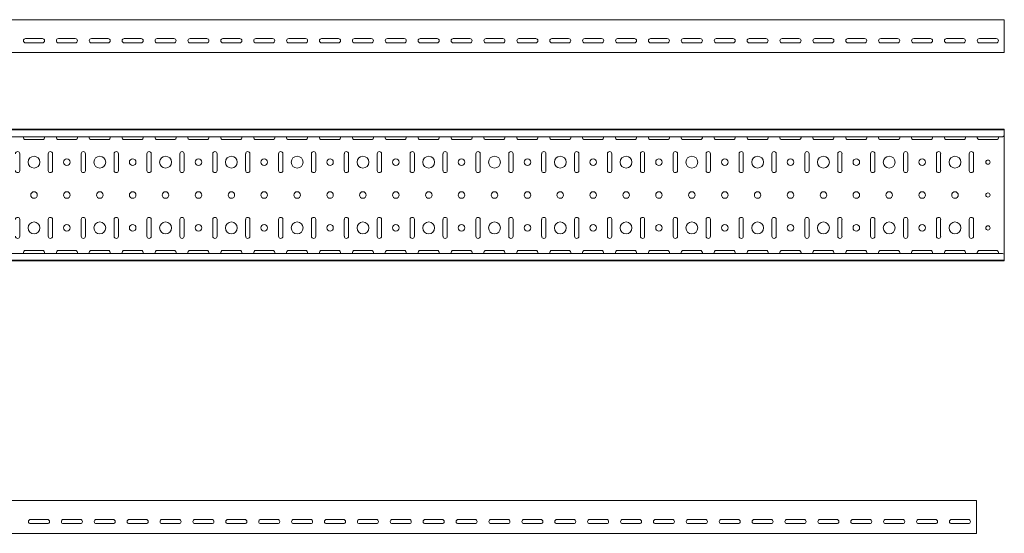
# Model space of a CAD drawing. Header units: millimetres. Extents: x -792 to 3872, y -6969 to -65.
# Tile 17 of 20: x 2371 to 3868, y -2492 to -1711. Entities that reach past the tile are written whole.
import ezdxf

# ---------------------------------------------------------------- set-up
doc = ezdxf.new("R2010")
doc.units = ezdxf.units.MM

msp = doc.modelspace()

# ---------------------------------------------------------------- linework, layer by layer
at = {"color": 7, "linetype": 'Continuous', "lineweight": 15}
for p, q in [((3867.9, -1710.7), (867.9, -1710.7)), ((3867.9, -1717.3), (3867.9, -1710.7)), ((3867.9, -1719.7), (3867.9, -1717.3)), ((3867.9, -1723.3), (3867.9, -1719.7)), ((3867.9, -1725), (3867.9, -1723.3)), ((3867.9, -1758), (3867.9, -1725)), ((2380.1, -1739.4), (2405.6, -1739.4)), ((2405.6, -1745.9), (2380.1, -1745.9)), ((2430.1, -1739.4), (2455.6, -1739.4)), ((2455.6, -1745.9), (2430.1, -1745.9)), ((2480.1, -1739.4), (2505.6, -1739.4)), ((2505.6, -1745.9), (2480.1, -1745.9)), ((2530.1, -1739.4), (2555.6, -1739.4)), ((2555.6, -1745.9), (2530.1, -1745.9)), ((2580.1, -1739.4), (2605.6, -1739.4)), ((2605.6, -1745.9), (2580.1, -1745.9)), ((2630.1, -1739.4), (2655.6, -1739.4)), ((2655.6, -1745.9), (2630.1, -1745.9)), ((2680.1, -1739.4), (2705.6, -1739.4)), ((2705.6, -1745.9), (2680.1, -1745.9)), ((2730.1, -1739.4), (2755.6, -1739.4)), ((2755.6, -1745.9), (2730.1, -1745.9)), ((2780.1, -1739.4), (2805.6, -1739.4)), ((2805.6, -1745.9), (2780.1, -1745.9)), ((2830.1, -1739.4), (2855.6, -1739.4)), ((2855.6, -1745.9), (2830.1, -1745.9)), ((2880.1, -1739.4), (2905.6, -1739.4)), ((2905.6, -1745.9), (2880.1, -1745.9)), ((2930.1, -1739.4), (2955.6, -1739.4)), ((2955.6, -1745.9), (2930.1, -1745.9)), ((2980.1, -1739.4), (3005.6, -1739.4)), ((3005.6, -1745.9), (2980.1, -1745.9)), ((3030.1, -1739.4), (3055.6, -1739.4)), ((3055.6, -1745.9), (3030.1, -1745.9)), ((3080.1, -1739.4), (3105.6, -1739.4)), ((3105.6, -1745.9), (3080.1, -1745.9)), ((3130.1, -1739.4), (3155.6, -1739.4)), ((3155.6, -1745.9), (3130.1, -1745.9)), ((3180.1, -1739.4), (3205.6, -1739.4)), ((3205.6, -1745.9), (3180.1, -1745.9)), ((3230.1, -1739.4), (3255.6, -1739.4)), ((3255.6, -1745.9), (3230.1, -1745.9)), ((3280.1, -1739.4), (3305.6, -1739.4)), ((3305.6, -1745.9), (3280.1, -1745.9)), ((3330.1, -1739.4), (3355.6, -1739.4)), ((3355.6, -1745.9), (3330.1, -1745.9)), ((3380.1, -1739.4), (3405.6, -1739.4)), ((3405.6, -1745.9), (3380.1, -1745.9)), ((3430.1, -1739.4), (3455.6, -1739.4)), ((3455.6, -1745.9), (3430.1, -1745.9)), ((3480.1, -1739.4), (3505.6, -1739.4)), ((3505.6, -1745.9), (3480.1, -1745.9)), ((3530.1, -1739.4), (3555.6, -1739.4)), ((3555.6, -1745.9), (3530.1, -1745.9)), ((3580.1, -1739.4), (3605.6, -1739.4)), ((3605.6, -1745.9), (3580.1, -1745.9)), ((3630.1, -1739.4), (3655.6, -1739.4)), ((3655.6, -1745.9), (3630.1, -1745.9)), ((3680.1, -1739.4), (3705.6, -1739.4)), ((3705.6, -1745.9), (3680.1, -1745.9)), ((3730.1, -1739.4), (3755.6, -1739.4)), ((3755.6, -1745.9), (3730.1, -1745.9)), ((3780.1, -1739.4), (3805.6, -1739.4)), ((3805.6, -1745.9), (3780.1, -1745.9)), ((3830.1, -1739.4), (3855.6, -1739.4)), ((3855.6, -1745.9), (3830.1, -1745.9)), ((3867.9, -1760.7), (867.9, -1760.7)), ((3867.9, -1760.7), (3867.9, -1758)), ((3867.9, -1877.5), (867.9, -1877.5)), ((3867.9, -1878.5), (867.9, -1878.5)), ((3867.9, -1878.5), (3867.9, -1877.5)), ((3867.9, -1886.9), (3867.9, -1878.5)), ((3864.9, -1888.7), (870.9, -1888.7)), ((2380.1, -1893.2), (2405.6, -1893.2)), ((2430.1, -1893.2), (2455.6, -1893.2)), ((2480.1, -1893.2), (2505.6, -1893.2)), ((2530.1, -1893.2), (2555.6, -1893.2)), ((2580.1, -1893.2), (2605.6, -1893.2)), ((2630.1, -1893.2), (2655.6, -1893.2)), ((2680.1, -1893.2), (2705.6, -1893.2)), ((2730.1, -1893.2), (2755.6, -1893.2)), ((2780.1, -1893.2), (2805.6, -1893.2)), ((2830.1, -1893.2), (2855.6, -1893.2)), ((2880.1, -1893.2), (2905.6, -1893.2)), ((2930.1, -1893.2), (2955.6, -1893.2)), ((2980.1, -1893.2), (3005.6, -1893.2)), ((3030.1, -1893.2), (3055.6, -1893.2)), ((3080.1, -1893.2), (3105.6, -1893.2)), ((3130.1, -1893.2), (3155.6, -1893.2)), ((3180.1, -1893.2), (3205.6, -1893.2)), ((3230.1, -1893.2), (3255.6, -1893.2)), ((3280.1, -1893.2), (3305.6, -1893.2)), ((3330.1, -1893.2), (3355.6, -1893.2)), ((3380.1, -1893.2), (3405.6, -1893.2)), ((3430.1, -1893.2), (3455.6, -1893.2)), ((3480.1, -1893.2), (3505.6, -1893.2)), ((3530.1, -1893.2), (3555.6, -1893.2)), ((3580.1, -1893.2), (3605.6, -1893.2)), ((3630.1, -1893.2), (3655.6, -1893.2)), ((3680.1, -1893.2), (3705.6, -1893.2)), ((3730.1, -1893.2), (3755.6, -1893.2)), ((3780.1, -1893.2), (3805.6, -1893.2)), ((3830.1, -1893.2), (3855.6, -1893.2)), ((3864.9, -1888.7), (3867.9, -1887.3)), ((3867.9, -1887.3), (3867.9, -1886.9)), ((3867.9, -1887.3), (3867.9, -2067.7)), ((2371.1, -1940.2), (2371.1, -1914.7)), ((2414.6, -1914.7), (2414.6, -1940.2)), ((2421.1, -1940.2), (2421.1, -1914.7)), ((2464.6, -1914.7), (2464.6, -1940.2)), ((2471.1, -1940.2), (2471.1, -1914.7)), ((2514.6, -1914.7), (2514.6, -1940.2)), ((2521.1, -1940.2), (2521.1, -1914.7)), ((2564.6, -1914.7), (2564.6, -1940.2)), ((2571.1, -1940.2), (2571.1, -1914.7)), ((2614.6, -1914.7), (2614.6, -1940.2)), ((2621.1, -1940.2), (2621.1, -1914.7)), ((2664.6, -1914.7), (2664.6, -1940.2)), ((2671.1, -1940.2), (2671.1, -1914.7)), ((2714.6, -1914.7), (2714.6, -1940.2)), ((2721.1, -1940.2), (2721.1, -1914.7)), ((2764.6, -1914.7), (2764.6, -1940.2)), ((2771.1, -1940.2), (2771.1, -1914.7)), ((2814.6, -1914.7), (2814.6, -1940.2)), ((2821.1, -1940.2), (2821.1, -1914.7)), ((2864.6, -1914.7), (2864.6, -1940.2)), ((2871.1, -1940.2), (2871.1, -1914.7)), ((2914.6, -1914.7), (2914.6, -1940.2)), ((2921.1, -1940.2), (2921.1, -1914.7)), ((2964.6, -1914.7), (2964.6, -1940.2)), ((2971.1, -1940.2), (2971.1, -1914.7)), ((3014.6, -1914.7), (3014.6, -1940.2)), ((3021.1, -1940.2), (3021.1, -1914.7)), ((3064.6, -1914.7), (3064.6, -1940.2)), ((3071.1, -1940.2), (3071.1, -1914.7)), ((3114.6, -1914.7), (3114.6, -1940.2)), ((3121.1, -1940.2), (3121.1, -1914.7)), ((3164.6, -1914.7), (3164.6, -1940.2)), ((3171.1, -1940.2), (3171.1, -1914.7)), ((3214.6, -1914.7), (3214.6, -1940.2)), ((3221.1, -1940.2), (3221.1, -1914.7)), ((3264.6, -1914.7), (3264.6, -1940.2)), ((3271.1, -1940.2), (3271.1, -1914.7)), ((3314.6, -1914.7), (3314.6, -1940.2)), ((3321.1, -1940.2), (3321.1, -1914.7)), ((3364.6, -1914.7), (3364.6, -1940.2)), ((3371.1, -1940.2), (3371.1, -1914.7)), ((3414.6, -1914.7), (3414.6, -1940.2)), ((3421.1, -1940.2), (3421.1, -1914.7)), ((3464.6, -1914.7), (3464.6, -1940.2)), ((3471.1, -1940.2), (3471.1, -1914.7)), ((3514.6, -1914.7), (3514.6, -1940.2)), ((3521.1, -1940.2), (3521.1, -1914.7)), ((3564.6, -1914.7), (3564.6, -1940.2)), ((3571.1, -1940.2), (3571.1, -1914.7)), ((3614.6, -1914.7), (3614.6, -1940.2)), ((3621.1, -1940.2), (3621.1, -1914.7)), ((3664.6, -1914.7), (3664.6, -1940.2)), ((3671.1, -1940.2), (3671.1, -1914.7)), ((3714.6, -1914.7), (3714.6, -1940.2)), ((3721.1, -1940.2), (3721.1, -1914.7)), ((3764.6, -1914.7), (3764.6, -1940.2)), ((3771.1, -1940.2), (3771.1, -1914.7)), ((3814.6, -1914.7), (3814.6, -1940.2)), ((3821.1, -1940.2), (3821.1, -1914.7)), ((2371.1, -2040.2), (2371.1, -2014.7)), ((2414.6, -2014.7), (2414.6, -2040.2)), ((2421.1, -2040.2), (2421.1, -2014.7)), ((2464.6, -2014.7), (2464.6, -2040.2)), ((2471.1, -2040.2), (2471.1, -2014.7)), ((2514.6, -2014.7), (2514.6, -2040.2)), ((2521.1, -2040.2), (2521.1, -2014.7)), ((2564.6, -2014.7), (2564.6, -2040.2)), ((2571.1, -2040.2), (2571.1, -2014.7)), ((2614.6, -2014.7), (2614.6, -2040.2)), ((2621.1, -2040.2), (2621.1, -2014.7)), ((2664.6, -2014.7), (2664.6, -2040.2)), ((2671.1, -2040.2), (2671.1, -2014.7)), ((2714.6, -2014.7), (2714.6, -2040.2)), ((2721.1, -2040.2), (2721.1, -2014.7)), ((2764.6, -2014.7), (2764.6, -2040.2)), ((2771.1, -2040.2), (2771.1, -2014.7)), ((2814.6, -2014.7), (2814.6, -2040.2)), ((2821.1, -2040.2), (2821.1, -2014.7)), ((2864.6, -2014.7), (2864.6, -2040.2)), ((2871.1, -2040.2), (2871.1, -2014.7)), ((2914.6, -2014.7), (2914.6, -2040.2)), ((2921.1, -2040.2), (2921.1, -2014.7)), ((2964.6, -2014.7), (2964.6, -2040.2)), ((2971.1, -2040.2), (2971.1, -2014.7)), ((3014.6, -2014.7), (3014.6, -2040.2)), ((3021.1, -2040.2), (3021.1, -2014.7)), ((3064.6, -2014.7), (3064.6, -2040.2)), ((3071.1, -2040.2), (3071.1, -2014.7)), ((3114.6, -2014.7), (3114.6, -2040.2)), ((3121.1, -2040.2), (3121.1, -2014.7)), ((3164.6, -2014.7), (3164.6, -2040.2)), ((3171.1, -2040.2), (3171.1, -2014.7)), ((3214.6, -2014.7), (3214.6, -2040.2)), ((3221.1, -2040.2), (3221.1, -2014.7)), ((3264.6, -2014.7), (3264.6, -2040.2)), ((3271.1, -2040.2), (3271.1, -2014.7)), ((3314.6, -2014.7), (3314.6, -2040.2)), ((3321.1, -2040.2), (3321.1, -2014.7)), ((3364.6, -2014.7), (3364.6, -2040.2)), ((3371.1, -2040.2), (3371.1, -2014.7)), ((3414.6, -2014.7), (3414.6, -2040.2)), ((3421.1, -2040.2), (3421.1, -2014.7)), ((3464.6, -2014.7), (3464.6, -2040.2)), ((3471.1, -2040.2), (3471.1, -2014.7)), ((3514.6, -2014.7), (3514.6, -2040.2)), ((3521.1, -2040.2), (3521.1, -2014.7)), ((3564.6, -2014.7), (3564.6, -2040.2)), ((3571.1, -2040.2), (3571.1, -2014.7)), ((3614.6, -2014.7), (3614.6, -2040.2)), ((3621.1, -2040.2), (3621.1, -2014.7)), ((3664.6, -2014.7), (3664.6, -2040.2)), ((3671.1, -2040.2), (3671.1, -2014.7)), ((3714.6, -2014.7), (3714.6, -2040.2)), ((3721.1, -2040.2), (3721.1, -2014.7)), ((3764.6, -2014.7), (3764.6, -2040.2)), ((3771.1, -2040.2), (3771.1, -2014.7)), ((3814.6, -2014.7), (3814.6, -2040.2)), ((3821.1, -2040.2), (3821.1, -2014.7)), ((2405.6, -2061.7), (2380.1, -2061.7)), ((2455.6, -2061.7), (2430.1, -2061.7)), ((2505.6, -2061.7), (2480.1, -2061.7)), ((2555.6, -2061.7), (2530.1, -2061.7)), ((2605.6, -2061.7), (2580.1, -2061.7)), ((2655.6, -2061.7), (2630.1, -2061.7)), ((2705.6, -2061.7), (2680.1, -2061.7)), ((2755.6, -2061.7), (2730.1, -2061.7)), ((2805.6, -2061.7), (2780.1, -2061.7)), ((2855.6, -2061.7), (2830.1, -2061.7)), ((2905.6, -2061.7), (2880.1, -2061.7)), ((2955.6, -2061.7), (2930.1, -2061.7)), ((3005.6, -2061.7), (2980.1, -2061.7)), ((3055.6, -2061.7), (3030.1, -2061.7)), ((3105.6, -2061.7), (3080.1, -2061.7)), ((3155.6, -2061.7), (3130.1, -2061.7)), ((3205.6, -2061.7), (3180.1, -2061.7)), ((3255.6, -2061.7), (3230.1, -2061.7)), ((3305.6, -2061.7), (3280.1, -2061.7)), ((3355.6, -2061.7), (3330.1, -2061.7)), ((3405.6, -2061.7), (3380.1, -2061.7)), ((3455.6, -2061.7), (3430.1, -2061.7)), ((3505.6, -2061.7), (3480.1, -2061.7)), ((3555.6, -2061.7), (3530.1, -2061.7)), ((3605.6, -2061.7), (3580.1, -2061.7)), ((3655.6, -2061.7), (3630.1, -2061.7)), ((3705.6, -2061.7), (3680.1, -2061.7)), ((3755.6, -2061.7), (3730.1, -2061.7)), ((3805.6, -2061.7), (3780.1, -2061.7)), ((3855.6, -2061.7), (3830.1, -2061.7)), ((867.9, -2076.5), (3867.9, -2076.5)), ((3867.9, -2077.5), (867.9, -2077.5)), ((3864.9, -2066.3), (870.9, -2066.3)), ((3867.9, -2067.7), (3864.9, -2066.3)), ((3867.9, -2068), (3867.9, -2067.7)), ((3867.9, -2076.5), (3867.9, -2068)), ((3867.9, -2077.5), (3867.9, -2076.5)), ((3825.5, -2442.3), (825.5, -2442.3)), ((3825.5, -2448.9), (3825.5, -2442.3)), ((3825.5, -2451.3), (3825.5, -2448.9)), ((3825.5, -2454.8), (3825.5, -2451.3)), ((3825.5, -2456.6), (3825.5, -2454.8)), ((3825.5, -2489.6), (3825.5, -2456.6)), ((2387.7, -2471), (2413.2, -2471)), ((2413.2, -2477.5), (2387.7, -2477.5)), ((2437.7, -2471), (2463.2, -2471)), ((2463.2, -2477.5), (2437.7, -2477.5)), ((2487.7, -2471), (2513.2, -2471)), ((2513.2, -2477.5), (2487.7, -2477.5)), ((2537.7, -2471), (2563.2, -2471)), ((2563.2, -2477.5), (2537.7, -2477.5)), ((2587.7, -2471), (2613.2, -2471)), ((2613.2, -2477.5), (2587.7, -2477.5)), ((2637.7, -2471), (2663.2, -2471)), ((2663.2, -2477.5), (2637.7, -2477.5)), ((2687.7, -2471), (2713.2, -2471)), ((2713.2, -2477.5), (2687.7, -2477.5)), ((2737.7, -2471), (2763.2, -2471)), ((2763.2, -2477.5), (2737.7, -2477.5)), ((2787.7, -2471), (2813.2, -2471)), ((2813.2, -2477.5), (2787.7, -2477.5)), ((2837.7, -2471), (2863.2, -2471)), ((2863.2, -2477.5), (2837.7, -2477.5)), ((2887.7, -2471), (2913.2, -2471)), ((2913.2, -2477.5), (2887.7, -2477.5)), ((2937.7, -2471), (2963.2, -2471)), ((2963.2, -2477.5), (2937.7, -2477.5)), ((2987.7, -2471), (3013.2, -2471)), ((3013.2, -2477.5), (2987.7, -2477.5)), ((3037.7, -2471), (3063.2, -2471)), ((3063.2, -2477.5), (3037.7, -2477.5)), ((3087.7, -2471), (3113.2, -2471)), ((3113.2, -2477.5), (3087.7, -2477.5)), ((3137.7, -2471), (3163.2, -2471)), ((3163.2, -2477.5), (3137.7, -2477.5)), ((3187.7, -2471), (3213.2, -2471)), ((3213.2, -2477.5), (3187.7, -2477.5)), ((3237.7, -2471), (3263.2, -2471)), ((3263.2, -2477.5), (3237.7, -2477.5)), ((3287.7, -2471), (3313.2, -2471)), ((3313.2, -2477.5), (3287.7, -2477.5)), ((3337.7, -2471), (3363.2, -2471)), ((3363.2, -2477.5), (3337.7, -2477.5)), ((3387.7, -2471), (3413.2, -2471)), ((3413.2, -2477.5), (3387.7, -2477.5)), ((3437.7, -2471), (3463.2, -2471)), ((3463.2, -2477.5), (3437.7, -2477.5)), ((3487.7, -2471), (3513.2, -2471)), ((3513.2, -2477.5), (3487.7, -2477.5)), ((3537.7, -2471), (3563.2, -2471)), ((3563.2, -2477.5), (3537.7, -2477.5)), ((3587.7, -2471), (3613.2, -2471)), ((3613.2, -2477.5), (3587.7, -2477.5)), ((3637.7, -2471), (3663.2, -2471)), ((3663.2, -2477.5), (3637.7, -2477.5)), ((3687.7, -2471), (3713.2, -2471)), ((3713.2, -2477.5), (3687.7, -2477.5)), ((3737.7, -2471), (3763.2, -2471)), ((3763.2, -2477.5), (3737.7, -2477.5)), ((3787.7, -2471), (3813.2, -2471)), ((3813.2, -2477.5), (3787.7, -2477.5)), ((3825.5, -2492.3), (825.5, -2492.3)), ((3825.5, -2492.3), (3825.5, -2489.6))]:
    msp.add_line(p, q, dxfattribs=at)
for centre, radius in [((2392.9, -1927.5), 9), ((2442.9, -1927.5), 5), ((2492.9, -1927.5), 9), ((2542.9, -1927.5), 5), ((2592.9, -1927.5), 9), ((2642.9, -1927.5), 5), ((2692.9, -1927.5), 9), ((2742.9, -1927.5), 5), ((2792.9, -1927.5), 9), ((2842.9, -1927.5), 5), ((2892.9, -1927.5), 9), ((2942.9, -1927.5), 5), ((2992.9, -1927.5), 9), ((3042.9, -1927.5), 5), ((3092.9, -1927.5), 9), ((3142.9, -1927.5), 5), ((3192.9, -1927.5), 9), ((3242.9, -1927.5), 5), ((3292.9, -1927.5), 9), ((3342.9, -1927.5), 5), ((3392.9, -1927.5), 9), ((3442.9, -1927.5), 5), ((3492.9, -1927.5), 9), ((3542.9, -1927.5), 5), ((3592.9, -1927.5), 9), ((3642.9, -1927.5), 5), ((3692.9, -1927.5), 9), ((3742.9, -1927.5), 5), ((3792.9, -1927.5), 9), ((3842.9, -1927.5), 3.25), ((2392.9, -1977.5), 5), ((2442.9, -1977.5), 5), ((2492.9, -1977.5), 5), ((2542.9, -1977.5), 5), ((2592.9, -1977.5), 5), ((2642.9, -1977.5), 5), ((2692.9, -1977.5), 5), ((2742.9, -1977.5), 5), ((2792.9, -1977.5), 5), ((2842.9, -1977.5), 5), ((2892.9, -1977.5), 5), ((2942.9, -1977.5), 5), ((2992.9, -1977.5), 5), ((3042.9, -1977.5), 5), ((3092.9, -1977.5), 5), ((3142.9, -1977.5), 5), ((3192.9, -1977.5), 5), ((3242.9, -1977.5), 5), ((3292.9, -1977.5), 5), ((3342.9, -1977.5), 5), ((3392.9, -1977.5), 5), ((3442.9, -1977.5), 5), ((3492.9, -1977.5), 5), ((3542.9, -1977.5), 5), ((3592.9, -1977.5), 5), ((3642.9, -1977.5), 5), ((3692.9, -1977.5), 5), ((3742.9, -1977.5), 5), ((3792.9, -1977.5), 5), ((3842.9, -1977.5), 3.25), ((2392.9, -2027.5), 9), ((2492.9, -2027.5), 9), ((2592.9, -2027.5), 9), ((2692.9, -2027.5), 9), ((2792.9, -2027.5), 9), ((2892.9, -2027.5), 9), ((2992.9, -2027.5), 9), ((3092.9, -2027.5), 9), ((3192.9, -2027.5), 9), ((3292.9, -2027.5), 9), ((3392.9, -2027.5), 9), ((3492.9, -2027.5), 9), ((3592.9, -2027.5), 9), ((3692.9, -2027.5), 9), ((3792.9, -2027.5), 9), ((2442.9, -2027.5), 5), ((2542.9, -2027.5), 5), ((2642.9, -2027.5), 5), ((2742.9, -2027.5), 5), ((2842.9, -2027.5), 5), ((2942.9, -2027.5), 5), ((3042.9, -2027.5), 5), ((3142.9, -2027.5), 5), ((3242.9, -2027.5), 5), ((3342.9, -2027.5), 5), ((3442.9, -2027.5), 5), ((3542.9, -2027.5), 5), ((3642.9, -2027.5), 5), ((3742.9, -2027.5), 5), ((3842.9, -2027.5), 3.25)]:
    msp.add_circle(centre, radius, dxfattribs=at)
for centre, start, end in [((2380.1, -1742.7), 90, 270), ((2405.6, -1742.7), 270, 90), ((2430.1, -1742.7), 90, 270), ((2455.6, -1742.7), 270, 90), ((2480.1, -1742.7), 90, 270), ((2505.6, -1742.7), 270, 90), ((2530.1, -1742.7), 90, 270), ((2555.6, -1742.7), 270, 90), ((2580.1, -1742.7), 90, 270), ((2605.6, -1742.7), 270, 90), ((2630.1, -1742.7), 90, 270), ((2655.6, -1742.7), 270, 90), ((2680.1, -1742.7), 90, 270), ((2705.6, -1742.7), 270, 90), ((2730.1, -1742.7), 90, 270), ((2755.6, -1742.7), 270, 90), ((2780.1, -1742.7), 90, 270), ((2805.6, -1742.7), 270, 90), ((2830.1, -1742.7), 90, 270), ((2855.6, -1742.7), 270, 90), ((2880.1, -1742.7), 90, 270), ((2905.6, -1742.7), 270, 90), ((2930.1, -1742.7), 90, 270), ((2955.6, -1742.7), 270, 90), ((2980.1, -1742.7), 90, 270), ((3005.6, -1742.7), 270, 90), ((3030.1, -1742.7), 90, 270), ((3055.6, -1742.7), 270, 90), ((3080.1, -1742.7), 90, 270), ((3105.6, -1742.7), 270, 90), ((3130.1, -1742.7), 90, 270), ((3155.6, -1742.7), 270, 90), ((3180.1, -1742.7), 90, 270), ((3205.6, -1742.7), 270, 90), ((3230.1, -1742.7), 90, 270), ((3255.6, -1742.7), 270, 90), ((3280.1, -1742.7), 90, 270), ((3305.6, -1742.7), 270, 90), ((3330.1, -1742.7), 90, 270), ((3355.6, -1742.7), 270, 90), ((3380.1, -1742.7), 90, 270), ((3405.6, -1742.7), 270, 90), ((3430.1, -1742.7), 90, 270), ((3455.6, -1742.7), 270, 90), ((3480.1, -1742.7), 90, 270), ((3505.6, -1742.7), 270, 90), ((3530.1, -1742.7), 90, 270), ((3555.6, -1742.7), 270, 90), ((3580.1, -1742.7), 90, 270), ((3605.6, -1742.7), 270, 90), ((3630.1, -1742.7), 90, 270), ((3655.6, -1742.7), 270, 90), ((3680.1, -1742.7), 90, 270), ((3705.6, -1742.7), 270, 90), ((3730.1, -1742.7), 90, 270), ((3755.6, -1742.7), 270, 90), ((3780.1, -1742.7), 90, 270), ((3805.6, -1742.7), 270, 90), ((3830.1, -1742.7), 90, 270), ((3855.6, -1742.7), 270, 90), ((2380.1, -1890), 156.6479, 270), ((2405.6, -1890), 270, 23.3521), ((2430.1, -1890), 156.6479, 270), ((2455.6, -1890), 270, 23.3521), ((2480.1, -1890), 156.6479, 270), ((2505.6, -1890), 270, 23.3521), ((2530.1, -1890), 156.6479, 270), ((2555.6, -1890), 270, 23.3521), ((2580.1, -1890), 156.6479, 270), ((2605.6, -1890), 270, 23.3521), ((2630.1, -1890), 156.6479, 270), ((2655.6, -1890), 270, 23.3521), ((2680.1, -1890), 156.6479, 270), ((2705.6, -1890), 270, 23.3521), ((2730.1, -1890), 156.6479, 270), ((2755.6, -1890), 270, 23.3521), ((2780.1, -1890), 156.6479, 270), ((2805.6, -1890), 270, 23.3521), ((2830.1, -1890), 156.6479, 270), ((2855.6, -1890), 270, 23.3521), ((2880.1, -1890), 156.6479, 270), ((2905.6, -1890), 270, 23.3521), ((2930.1, -1890), 156.6479, 270), ((2955.6, -1890), 270, 23.3521), ((2980.1, -1890), 156.6479, 270), ((3005.6, -1890), 270, 23.3521), ((3030.1, -1890), 156.6479, 270), ((3055.6, -1890), 270, 23.3521), ((3080.1, -1890), 156.6479, 270), ((3105.6, -1890), 270, 23.3521), ((3130.1, -1890), 156.6479, 270), ((3155.6, -1890), 270, 23.3521), ((3180.1, -1890), 156.6479, 270), ((3205.6, -1890), 270, 23.3521), ((3230.1, -1890), 156.6479, 270), ((3255.6, -1890), 270, 23.3521), ((3280.1, -1890), 156.6479, 270), ((3305.6, -1890), 270, 23.3521), ((3330.1, -1890), 156.6479, 270), ((3355.6, -1890), 270, 23.3521), ((3380.1, -1890), 156.6479, 270), ((3405.6, -1890), 270, 23.3521), ((3430.1, -1890), 156.6479, 270), ((3455.6, -1890), 270, 23.3521), ((3480.1, -1890), 156.6479, 270), ((3505.6, -1890), 270, 23.3521), ((3530.1, -1890), 156.6479, 270), ((3555.6, -1890), 270, 23.3521), ((3580.1, -1890), 156.6479, 270), ((3605.6, -1890), 270, 23.3521), ((3630.1, -1890), 156.6479, 270), ((3655.6, -1890), 270, 23.3521), ((3680.1, -1890), 156.6479, 270), ((3705.6, -1890), 270, 23.3521), ((3730.1, -1890), 156.6479, 270), ((3755.6, -1890), 270, 23.3521), ((3780.1, -1890), 156.6479, 270), ((3805.6, -1890), 270, 23.3521), ((3830.1, -1890), 156.6479, 270), ((3855.6, -1890), 270, 23.3521), ((2367.9, -1914.7), 0, 180), ((2417.9, -1914.7), 0, 180), ((2467.9, -1914.7), 0, 180), ((2517.9, -1914.7), 0, 180), ((2567.9, -1914.7), 0, 180), ((2617.9, -1914.7), 0, 180), ((2667.9, -1914.7), 0, 180), ((2717.9, -1914.7), 0, 180), ((2767.9, -1914.7), 0, 180), ((2817.9, -1914.7), 0, 180), ((2867.9, -1914.7), 0, 180), ((2917.9, -1914.7), 0, 180), ((2967.9, -1914.7), 0, 180), ((3017.9, -1914.7), 0, 180), ((3067.9, -1914.7), 0, 180), ((3117.9, -1914.7), 0, 180), ((3167.9, -1914.7), 0, 180), ((3217.9, -1914.7), 0, 180), ((3267.9, -1914.7), 0, 180), ((3317.9, -1914.7), 0, 180), ((3367.9, -1914.7), 0, 180), ((3417.9, -1914.7), 0, 180), ((3467.9, -1914.7), 0, 180), ((3517.9, -1914.7), 0, 180), ((3567.9, -1914.7), 0, 180), ((3617.9, -1914.7), 0, 180), ((3667.9, -1914.7), 0, 180), ((3717.9, -1914.7), 0, 180), ((3767.9, -1914.7), 0, 180), ((3817.9, -1914.7), 0, 180), ((2367.9, -1940.2), 180, 0), ((2417.9, -1940.2), 180, 0), ((2467.9, -1940.2), 180, 0), ((2517.9, -1940.2), 180, 0), ((2567.9, -1940.2), 180, 0), ((2617.9, -1940.2), 180, 0), ((2667.9, -1940.2), 180, 0), ((2717.9, -1940.2), 180, 0), ((2767.9, -1940.2), 180, 0), ((2817.9, -1940.2), 180, 0), ((2867.9, -1940.2), 180, 0), ((2917.9, -1940.2), 180, 0), ((2967.9, -1940.2), 180, 0), ((3017.9, -1940.2), 180, 0), ((3067.9, -1940.2), 180, 0), ((3117.9, -1940.2), 180, 0), ((3167.9, -1940.2), 180, 0), ((3217.9, -1940.2), 180, 0), ((3267.9, -1940.2), 180, 0), ((3317.9, -1940.2), 180, 0), ((3367.9, -1940.2), 180, 0), ((3417.9, -1940.2), 180, 0), ((3467.9, -1940.2), 180, 0), ((3517.9, -1940.2), 180, 0), ((3567.9, -1940.2), 180, 0), ((3617.9, -1940.2), 180, 0), ((3667.9, -1940.2), 180, 0), ((3717.9, -1940.2), 180, 0), ((3767.9, -1940.2), 180, 0), ((3817.9, -1940.2), 180, 0), ((2367.9, -2014.7), 0, 180), ((2417.9, -2014.7), 0, 180), ((2467.9, -2014.7), 0, 180), ((2517.9, -2014.7), 0, 180), ((2567.9, -2014.7), 0, 180), ((2617.9, -2014.7), 0, 180), ((2667.9, -2014.7), 0, 180), ((2717.9, -2014.7), 0, 180), ((2767.9, -2014.7), 0, 180), ((2817.9, -2014.7), 0, 180), ((2867.9, -2014.7), 0, 180), ((2917.9, -2014.7), 0, 180), ((2967.9, -2014.7), 0, 180), ((3017.9, -2014.7), 0, 180), ((3067.9, -2014.7), 0, 180), ((3117.9, -2014.7), 0, 180), ((3167.9, -2014.7), 0, 180), ((3217.9, -2014.7), 0, 180), ((3267.9, -2014.7), 0, 180), ((3317.9, -2014.7), 0, 180), ((3367.9, -2014.7), 0, 180), ((3417.9, -2014.7), 0, 180), ((3467.9, -2014.7), 0, 180), ((3517.9, -2014.7), 0, 180), ((3567.9, -2014.7), 0, 180), ((3617.9, -2014.7), 0, 180), ((3667.9, -2014.7), 0, 180), ((3717.9, -2014.7), 0, 180), ((3767.9, -2014.7), 0, 180), ((3817.9, -2014.7), 0, 180), ((2367.9, -2040.2), 180, 0), ((2417.9, -2040.2), 180, 0), ((2467.9, -2040.2), 180, 0), ((2517.9, -2040.2), 180, 0), ((2567.9, -2040.2), 180, 0), ((2617.9, -2040.2), 180, 0), ((2667.9, -2040.2), 180, 0), ((2717.9, -2040.2), 180, 0), ((2767.9, -2040.2), 180, 0), ((2817.9, -2040.2), 180, 0), ((2867.9, -2040.2), 180, 0), ((2917.9, -2040.2), 180, 0), ((2967.9, -2040.2), 180, 0), ((3017.9, -2040.2), 180, 0), ((3067.9, -2040.2), 180, 0), ((3117.9, -2040.2), 180, 0), ((3167.9, -2040.2), 180, 0), ((3217.9, -2040.2), 180, 0), ((3267.9, -2040.2), 180, 0), ((3317.9, -2040.2), 180, 0), ((3367.9, -2040.2), 180, 0), ((3417.9, -2040.2), 180, 0), ((3467.9, -2040.2), 180, 0), ((3517.9, -2040.2), 180, 0), ((3567.9, -2040.2), 180, 0), ((3617.9, -2040.2), 180, 0), ((3667.9, -2040.2), 180, 0), ((3717.9, -2040.2), 180, 0), ((3767.9, -2040.2), 180, 0), ((3817.9, -2040.2), 180, 0), ((2380.1, -2065), 90, 203.3521), ((2405.6, -2065), 336.6479, 90), ((2430.1, -2065), 90, 203.3521), ((2455.6, -2065), 336.6479, 90), ((2480.1, -2065), 90, 203.3521), ((2505.6, -2065), 336.6479, 90), ((2530.1, -2065), 90, 203.3521), ((2555.6, -2065), 336.6479, 90), ((2580.1, -2065), 90, 203.3521), ((2605.6, -2065), 336.6479, 90), ((2630.1, -2065), 90, 203.3521), ((2655.6, -2065), 336.6479, 90), ((2680.1, -2065), 90, 203.3521), ((2705.6, -2065), 336.6479, 90), ((2730.1, -2065), 90, 203.3521), ((2755.6, -2065), 336.6479, 90), ((2780.1, -2065), 90, 203.3521), ((2805.6, -2065), 336.6479, 90), ((2830.1, -2065), 90, 203.3521), ((2855.6, -2065), 336.6479, 90), ((2880.1, -2065), 90, 203.3521), ((2905.6, -2065), 336.6479, 90), ((2930.1, -2065), 90, 203.3521), ((2955.6, -2065), 336.6479, 90), ((2980.1, -2065), 90, 203.3521), ((3005.6, -2065), 336.6479, 90), ((3030.1, -2065), 90, 203.3521), ((3055.6, -2065), 336.6479, 90), ((3080.1, -2065), 90, 203.3521), ((3105.6, -2065), 336.6479, 90), ((3130.1, -2065), 90, 203.3521), ((3155.6, -2065), 336.6479, 90), ((3180.1, -2065), 90, 203.3521), ((3205.6, -2065), 336.6479, 90), ((3230.1, -2065), 90, 203.3521), ((3255.6, -2065), 336.6479, 90), ((3280.1, -2065), 90, 203.3521), ((3305.6, -2065), 336.6479, 90), ((3330.1, -2065), 90, 203.3521), ((3355.6, -2065), 336.6479, 90), ((3380.1, -2065), 90, 203.3521), ((3405.6, -2065), 336.6479, 90), ((3430.1, -2065), 90, 203.3521), ((3455.6, -2065), 336.6479, 90), ((3480.1, -2065), 90, 203.3521), ((3505.6, -2065), 336.6479, 90), ((3530.1, -2065), 90, 203.3521), ((3555.6, -2065), 336.6479, 90), ((3580.1, -2065), 90, 203.3521), ((3605.6, -2065), 336.6479, 90), ((3630.1, -2065), 90, 203.3521), ((3655.6, -2065), 336.6479, 90), ((3680.1, -2065), 90, 203.3521), ((3705.6, -2065), 336.6479, 90), ((3730.1, -2065), 90, 203.3521), ((3755.6, -2065), 336.6479, 90), ((3780.1, -2065), 90, 203.3521), ((3805.6, -2065), 336.6479, 90), ((3830.1, -2065), 90, 203.3521), ((3855.6, -2065), 336.6479, 90), ((2387.7, -2474.3), 90, 270), ((2413.2, -2474.3), 270, 90), ((2437.7, -2474.3), 90, 270), ((2463.2, -2474.3), 270, 90), ((2487.7, -2474.3), 90, 270), ((2513.2, -2474.3), 270, 90), ((2537.7, -2474.3), 90, 270), ((2563.2, -2474.3), 270, 90), ((2587.7, -2474.3), 90, 270), ((2613.2, -2474.3), 270, 90), ((2637.7, -2474.3), 90, 270), ((2663.2, -2474.3), 270, 90), ((2687.7, -2474.3), 90, 270), ((2713.2, -2474.3), 270, 90), ((2737.7, -2474.3), 90, 270), ((2763.2, -2474.3), 270, 90), ((2787.7, -2474.3), 90, 270), ((2813.2, -2474.3), 270, 90), ((2837.7, -2474.3), 90, 270), ((2863.2, -2474.3), 270, 90), ((2887.7, -2474.3), 90, 270), ((2913.2, -2474.3), 270, 90), ((2937.7, -2474.3), 90, 270), ((2963.2, -2474.3), 270, 90), ((2987.7, -2474.3), 90, 270), ((3013.2, -2474.3), 270, 90), ((3037.7, -2474.3), 90, 270), ((3063.2, -2474.3), 270, 90), ((3087.7, -2474.3), 90, 270), ((3113.2, -2474.3), 270, 90), ((3137.7, -2474.3), 90, 270), ((3163.2, -2474.3), 270, 90), ((3187.7, -2474.3), 90, 270), ((3213.2, -2474.3), 270, 90), ((3237.7, -2474.3), 90, 270), ((3263.2, -2474.3), 270, 90), ((3287.7, -2474.3), 90, 270), ((3313.2, -2474.3), 270, 90), ((3337.7, -2474.3), 90, 270), ((3363.2, -2474.3), 270, 90), ((3387.7, -2474.3), 90, 270), ((3413.2, -2474.3), 270, 90), ((3437.7, -2474.3), 90, 270), ((3463.2, -2474.3), 270, 90), ((3487.7, -2474.3), 90, 270), ((3513.2, -2474.3), 270, 90), ((3537.7, -2474.3), 90, 270), ((3563.2, -2474.3), 270, 90), ((3587.7, -2474.3), 90, 270), ((3613.2, -2474.3), 270, 90), ((3637.7, -2474.3), 90, 270), ((3663.2, -2474.3), 270, 90), ((3687.7, -2474.3), 90, 270), ((3713.2, -2474.3), 270, 90), ((3737.7, -2474.3), 90, 270), ((3763.2, -2474.3), 270, 90), ((3787.7, -2474.3), 90, 270), ((3813.2, -2474.3), 270, 90)]:
    msp.add_arc(centre, 3.25, start, end, dxfattribs=at)

doc.saveas('drawing.dxf')
